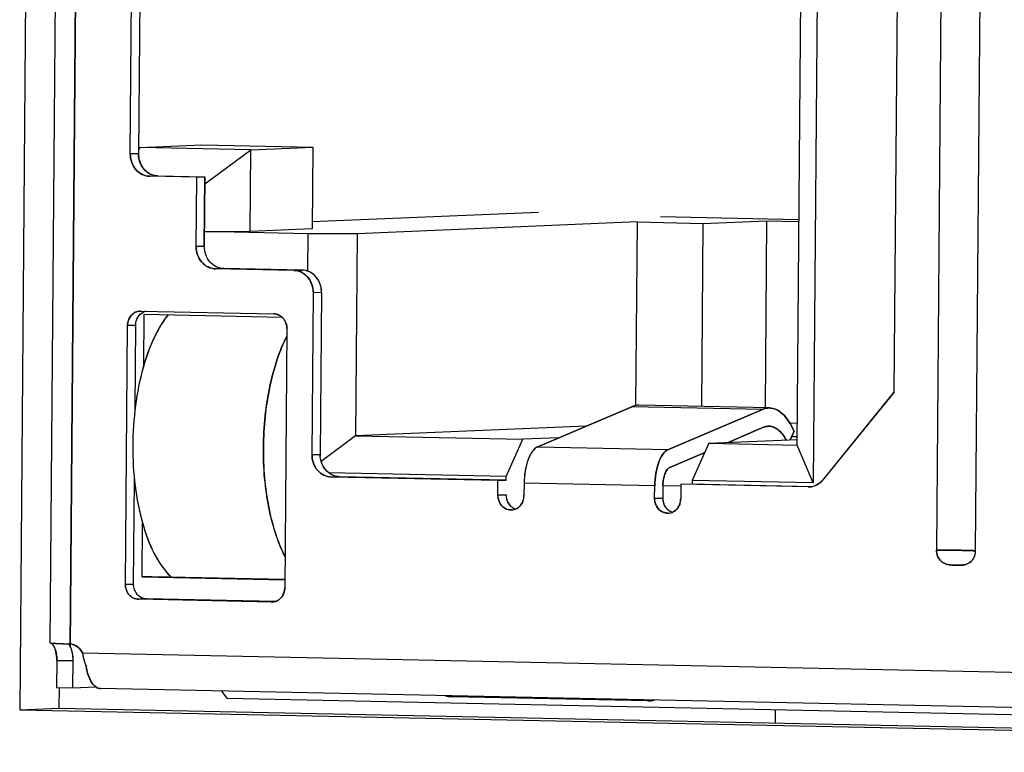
# Model space of a CAD drawing. Header units: millimetres. Extents: x 0 to 1750, y -1720 to 477.
# Tile 159 of 256: x 936 to 950, y -978 to -968. Entities that reach past the tile are written whole.
import ezdxf

# ---------------------------------------------------------------- set-up
doc = ezdxf.new("R2010")
doc.units = ezdxf.units.MM
doc.header["$LTSCALE"] = 92.51
for name, color, linetype in [('101304998_DXF_CONTINUOUS_LINE', 7, 'CONTINUOUS'), ('_101304998_1DXF_CONTINUOUS_LINE', 7, 'CONTINUOUS'), ('BREP_WITH_VODXF_CONTINUOUS_LINE', 7, 'CONTINUOUS'), ('DE-11-072043DXF_CONTINUOUS_LINE', 7, 'CONTINUOUS'), ('DE-13-001875DXF_CONTINUOUS_LINE', 7, 'CONTINUOUS'), ('MANIFOLD_SOLDXF_CONTINUOUS_LINE', 7, 'CONTINUOUS')]:
    doc.layers.add(name, color=color, linetype=linetype)

msp = doc.modelspace()

# ---------------------------------------------------------------- linework, layer by layer
at = {"layer": '101304998_DXF_CONTINUOUS_LINE'}
for p, q in [((936.899, -958.637), (936.753, -976.291)), ((937.175, -958.65), (937.029, -976.341)), ((949.013, -960.427), (948.892, -975.022)), ((949.429, -975.033), (949.549, -960.438)), ((947.311, -961.264), (947.205, -974.1)), ((946.985, -973.581), (947.083, -961.745)), ((948.396, -962.564), (948.311, -972.86)), ((937.854, -969.593), (937.889, -965.395)), ((938.001, -965.39), (937.966, -969.588)), ((937.985, -969.505), (937.966, -969.545)), ((937.985, -969.505), (938.834, -969.469)), ((939.505, -969.536), (937.985, -969.505)), ((938.834, -969.469), (940.355, -969.501)), ((938.875, -970.003), (939.505, -969.536)), ((939.496, -970.656), (939.505, -969.536)), ((939.505, -969.536), (940.355, -969.501)), ((940.355, -969.501), (940.346, -970.62)), ((937.966, -969.588), (937.854, -969.593)), ((938.764, -969.912), (938.12, -969.899)), ((938.232, -969.894), (938.876, -969.907)), ((938.756, -970.862), (938.764, -969.912)), ((938.764, -969.912), (938.876, -969.907)), ((938.876, -969.907), (938.868, -970.857)), ((943.446, -970.395), (940.346, -970.525)), ((945.113, -970.45), (947.011, -970.49)), ((940.346, -970.62), (939.496, -970.656)), ((944.8, -970.525), (940.962, -970.686)), ((944.779, -973.036), (944.8, -970.525)), ((944.8, -970.525), (945.694, -970.544)), ((945.694, -970.544), (945.674, -973.054)), ((945.694, -970.544), (946.567, -970.507)), ((946.567, -970.507), (946.546, -973.073)), ((946.567, -970.507), (947.011, -970.517)), ((938.87, -970.656), (939.496, -970.656)), ((940.292, -970.687), (938.87, -970.657)), ((940.287, -971.2), (940.292, -970.687)), ((940.962, -970.686), (940.292, -970.687)), ((940.962, -970.686), (940.94, -973.455)), ((938.868, -970.857), (938.756, -970.862)), ((939.022, -971.167), (939.134, -971.162)), ((940.095, -971.189), (939.022, -971.167)), ((940.207, -971.185), (939.134, -971.162)), ((940.095, -971.189), (940.207, -971.185)), ((940.343, -973.714), (940.361, -971.495)), ((940.473, -971.49), (940.361, -971.495)), ((940.473, -971.49), (940.455, -973.709)), ((937.987, -971.746), (937.997, -971.746)), ((937.997, -971.746), (939.822, -971.784)), ((938.041, -972.485), (938.046, -971.79)), ((938.046, -971.79), (939.932, -971.829)), ((937.788, -975.491), (937.817, -971.942)), ((937.817, -971.942), (937.929, -971.937)), ((937.919, -973.093), (937.929, -971.937)), ((939.999, -971.987), (939.97, -975.536)), ((948.311, -972.86), (947.339, -974.058)), ((946.608, -973.073), (944.819, -973.036)), ((943.436, -973.604), (944.721, -973.056)), ((946.51, -973.093), (944.721, -973.056)), ((946.51, -973.093), (945.225, -973.641)), ((946.988, -973.286), (946.888, -973.283)), ((944.095, -973.323), (940.94, -973.455)), ((946.043, -973.545), (946.527, -973.338)), ((946.888, -973.51), (946.943, -973.389)), ((946.94, -973.384), (946.943, -973.389)), ((940.94, -973.455), (940.468, -973.805)), ((940.94, -973.455), (943.229, -973.503)), ((943.001, -974.012), (943.229, -973.503)), ((943.721, -973.482), (943.229, -973.503)), ((945.778, -973.556), (945.55, -974.065)), ((945.778, -973.556), (946.986, -973.505)), ((945.778, -973.556), (946.985, -973.581)), ((946.986, -973.469), (946.907, -973.467)), ((947.205, -974.1), (946.985, -973.581)), ((940.455, -973.709), (940.343, -973.714)), ((943.436, -973.604), (945.225, -973.641)), ((945.242, -973.887), (945.722, -973.682)), ((943.001, -974.012), (940.572, -973.962)), ((937.899, -975.486), (937.911, -974.054)), ((940.609, -974.02), (940.72, -974.015)), ((942.889, -974.067), (940.609, -974.02)), ((943.001, -974.062), (940.72, -974.015)), ((942.888, -974.267), (942.889, -974.067)), ((942.889, -974.067), (943.001, -974.062)), ((943.001, -974.062), (943.001, -974.012)), ((943.247, -974.104), (943.245, -974.274)), ((945.035, -974.142), (943.247, -974.104)), ((945.393, -974.119), (945.392, -974.319)), ((947.137, -974.155), (945.393, -974.119)), ((945.505, -974.114), (947.194, -974.15)), ((947.205, -974.1), (945.55, -974.065)), ((945.55, -974.065), (945.55, -974.115)), ((942.999, -974.262), (942.888, -974.267)), ((945.034, -974.312), (945.035, -974.142)), ((945.147, -974.137), (945.146, -974.307)), ((945.147, -974.136), (945.393, -974.141)), ((947.152, -974.155), (947.137, -974.155)), ((947.152, -974.155), (947.137, -974.155)), ((945.146, -974.307), (945.034, -974.312)), ((945.267, -974.499), (945.284, -974.499)), ((938.017, -975.388), (938.023, -974.653)), ((938.151, -975.383), (938.017, -975.388)), ((938.017, -975.388), (939.971, -975.429)), ((938.151, -975.383), (939.971, -975.421)), ((937.899, -975.486), (937.788, -975.491)), ((937.965, -975.694), (938.077, -975.69)), ((939.789, -975.732), (937.965, -975.694)), ((939.836, -975.726), (938.077, -975.69)), ((939.799, -975.732), (939.789, -975.732)), ((939.799, -975.732), (939.789, -975.732)), ((936.753, -976.291), (936.754, -976.292)), ((936.772, -976.295), (936.776, -976.298)), ((937.005, -976.304), (937.012, -976.304)), ((937.006, -976.304), (937.012, -976.313)), ((937.013, -976.316), (937.023, -976.33)), ((936.849, -976.534), (936.846, -976.904)), ((936.849, -976.534), (937.072, -976.539)), ((937.069, -976.909), (937.072, -976.539)), ((937.202, -976.428), (963.349, -976.972)), ((936.846, -976.904), (937.069, -976.909)), ((937.069, -976.909), (937.382, -976.895)), ((963.563, -977.463), (937.448, -976.919)), ((939.102, -976.954), (939.176, -977.048)), ((939.176, -977.048), (964.38, -977.572)), ((942.249, -977.019), (942.26, -977.03)), ((944.943, -977.086), (942.26, -977.03)), ((944.945, -977.075), (944.943, -977.086))]:
    msp.add_line(p, q, dxfattribs=at)
for centre, radius, start, end in [((938.302, -969.591), 0.336, 179.5518, 195.8976), ((938.291, -969.594), 0.325, 195.9547, 201.3133), ((938.282, -969.597), 0.315, 201.2764, 212.4163), ((938.247, -969.628), 0.268, 229.8734, 242.2396), ((938.241, -969.64), 0.255, 242.3013, 248.7706), ((939.804, -971.97), 0.191, 41.3483, 47.7835), ((939.798, -971.975), 0.198, 33.8438, 41.3219), ((939.788, -971.981), 0.21, 20.0403, 33.7978), ((940.789, -973.712), 0.335, 179.5334, 183.8797), ((943.224, -974.264), 0.224, 179.5784, 192.9805), ((943.219, -974.265), 0.219, 192.9548, 199.3823), ((943.03, -974.274), 0.215, 339.5094, 346.0262), ((943.023, -974.272), 0.222, 346.016, 359.4953), ((945.37, -974.309), 0.224, 179.5784, 192.9805), ((945.365, -974.31), 0.219, 192.9548, 199.3823), ((945.177, -974.319), 0.215, 339.5094, 346.0262), ((945.169, -974.317), 0.222, 346.016, 359.4953), ((943.068, -974.309), 0.162, 272.4788, 285.5692), ((943.182, -974.298), 0.168, 244.0828, 252.1119), ((943.067, -974.307), 0.164, 285.5726, 292.5776), ((945.214, -974.353), 0.162, 272.4788, 285.5692), ((945.328, -974.343), 0.168, 244.0828, 252.1119), ((945.214, -974.352), 0.164, 285.5726, 292.5776), ((949.224, -975.031), 0.205, 345.5958, 359.4807), ((949.235, -975.035), 0.194, 324.9848, 338.9119), ((949.229, -975.033), 0.199, 338.9429, 345.6155), ((939.781, -975.552), 0.184, 309.864, 317.7389), ((939.775, -975.547), 0.192, 317.756, 324.7581), ((936.592, -976.465), 0.249, 31.0891, 33.8721), ((937.007, -976.506), 0.202, 83.6625, 88.7056), ((937.538, -975.973), 0.627, 212.8517, 213.1329), ((936.588, -976.607), 0.515, 31.1543, 32.5575), ((937.007, -976.506), 0.202, 76.8598, 83.6645), ((942.268, -976.644), 0.386, 255.8081, 262.9174), ((942.268, -976.644), 0.385, 262.9174, 268.8038)]:
    msp.add_arc(centre, radius, start, end, dxfattribs=at)
for points, knots in [([(938.12, -969.899), (938.085, -969.898), (938.013, -969.88), (937.925, -969.81), (937.867, -969.71), (937.854, -969.632), (937.854, -969.593)], [0, 0, 0, 0, 0.236769, 0.482033, 0.737779, 1, 1, 1, 1]), ([(939.022, -971.167), (938.987, -971.166), (938.915, -971.148), (938.826, -971.079), (938.769, -970.978), (938.756, -970.901), (938.756, -970.862)], [0, 0, 0, 0, 0.236769, 0.482033, 0.737779, 1, 1, 1, 1]), ([(939.134, -971.162), (939.099, -971.162), (939.027, -971.144), (938.938, -971.074), (938.881, -970.974), (938.868, -970.896), (938.868, -970.857)], [0, 0, 0, 0, 0.236752, 0.482032, 0.737797, 1, 1, 1, 1]), ([(940.311, -971.317), (940.287, -971.28), (940.224, -971.216), (940.137, -971.19), (940.095, -971.189)], [0, 0, 0, 0, 0.511455, 1, 1, 1, 1]), ([(940.473, -971.49), (940.473, -971.428), (940.441, -971.305), (940.342, -971.221), (940.287, -971.2)], [0, 0, 0, 0, 0.514557, 1, 1, 1, 1]), ([(940.361, -971.495), (940.361, -971.479), (940.357, -971.417), (940.336, -971.356), (940.311, -971.317)], [0, 0, 0, 0, 0.253336, 1, 1, 1, 1]), ([(937.817, -971.942), (937.817, -971.893), (937.843, -971.818), (937.919, -971.759), (937.965, -971.747), (937.987, -971.746)], [0, 0, 0, 0, 0.513886, 0.760516, 1, 1, 1, 1]), ([(938.373, -971.795), (938.29, -971.898), (938.145, -972.154), (937.996, -972.599), (937.905, -973.114), (937.877, -973.661), (937.916, -974.198), (938.019, -974.686), (938.176, -975.09), (938.329, -975.31), (938.415, -975.389)], [0, 0, 0, 0, 0.104146, 0.229103, 0.368981, 0.51558, 0.659808, 0.79288, 0.907573, 1, 1, 1, 1]), ([(937.929, -971.937), (937.929, -971.899), (937.949, -971.823), (938.008, -971.769), (938.041, -971.755)], [0, 0, 0, 0, 0.514587, 1, 1, 1, 1]), ([(939.998, -972.089), (939.946, -972.191), (939.854, -972.417), (939.72, -972.924), (939.652, -973.609), (939.707, -974.293), (939.833, -974.791), (939.922, -975.011), (939.973, -975.109)], [0, 0, 0, 0, 0.11102, 0.234945, 0.504768, 0.77199, 0.892868, 1, 1, 1, 1]), ([(944.819, -973.036), (944.811, -973.036), (944.778, -973.037), (944.745, -973.046), (944.721, -973.056)], [0, 0, 0, 0, 0.245065, 1, 1, 1, 1]), ([(946.608, -973.073), (946.6, -973.073), (946.566, -973.074), (946.533, -973.083), (946.51, -973.093)], [0, 0, 0, 0, 0.245065, 1, 1, 1, 1]), ([(946.94, -973.384), (946.92, -973.338), (946.877, -973.257), (946.797, -973.157), (946.707, -973.091), (946.639, -973.074), (946.608, -973.073)], [0, 0, 0, 0, 0.310948, 0.576355, 0.800819, 1, 1, 1, 1]), ([(946.527, -973.338), (946.533, -973.336), (946.557, -973.327), (946.584, -973.323), (946.603, -973.323)], [0, 0, 0, 0, 0.258459, 1, 1, 1, 1]), ([(946.603, -973.323), (946.624, -973.324), (946.669, -973.334), (946.731, -973.373), (946.788, -973.434), (946.82, -973.484), (946.834, -973.512)], [0, 0, 0, 0, 0.2065, 0.433803, 0.696184, 1, 1, 1, 1]), ([(940.609, -974.02), (940.573, -974.019), (940.501, -974.001), (940.413, -973.931), (940.355, -973.831), (940.342, -973.753), (940.343, -973.714)], [0, 0, 0, 0, 0.236769, 0.482033, 0.737779, 1, 1, 1, 1]), ([(943.436, -973.604), (943.407, -973.617), (943.35, -973.672), (943.294, -973.787), (943.256, -973.937), (943.247, -974.047), (943.247, -974.104)], [0, 0, 0, 0, 0.173514, 0.406037, 0.689364, 1, 1, 1, 1]), ([(945.225, -973.641), (945.195, -973.654), (945.139, -973.709), (945.083, -973.825), (945.045, -973.974), (945.036, -974.084), (945.035, -974.142)], [0, 0, 0, 0, 0.173514, 0.406037, 0.689364, 1, 1, 1, 1]), ([(940.572, -973.962), (940.539, -973.936), (940.482, -973.866), (940.458, -973.779), (940.455, -973.735)], [0, 0, 0, 0, 0.490567, 1, 1, 1, 1]), ([(940.72, -974.015), (940.681, -974.014), (940.627, -973.999), (940.583, -973.97), (940.572, -973.962)], [0, 0, 0, 0, 0.744087, 1, 1, 1, 1]), ([(945.155, -974.051), (945.159, -974.025), (945.171, -973.979), (945.192, -973.935), (945.205, -973.918)], [0, 0, 0, 0, 0.548894, 1, 1, 1, 1]), ([(945.205, -973.918), (945.208, -973.915), (945.218, -973.902), (945.231, -973.891), (945.242, -973.887)], [0, 0, 0, 0, 0.281268, 1, 1, 1, 1]), ([(947.339, -974.058), (947.316, -974.086), (947.26, -974.134), (947.188, -974.154), (947.152, -974.155)], [0, 0, 0, 0, 0.508171, 1, 1, 1, 1]), ([(943.075, -974.471), (943.051, -974.472), (943, -974.462), (942.916, -974.401), (942.887, -974.319), (942.888, -974.267)], [0, 0, 0, 0, 0.238744, 0.485862, 1, 1, 1, 1]), ([(945.221, -974.515), (945.197, -974.516), (945.147, -974.506), (945.063, -974.446), (945.034, -974.364), (945.034, -974.312)], [0, 0, 0, 0, 0.238744, 0.485862, 1, 1, 1, 1]), ([(949.25, -975.024), (949.22, -975.023), (949.101, -975.021), (948.981, -975.021), (948.892, -975.022)], [0, 0, 0, 0, 0.252896, 1, 1, 1, 1]), ([(948.892, -975.022), (948.892, -975.051), (948.904, -975.108), (948.954, -975.177), (949.026, -975.218), (949.105, -975.227), (949.182, -975.228), (949.26, -975.229), (949.337, -975.205), (949.378, -975.168), (949.393, -975.146)], [0, 0, 0, 0, 0.134498, 0.264585, 0.388922, 0.510336, 0.631391, 0.752336, 0.873983, 1, 1, 1, 1]), ([(949.429, -975.032), (949.428, -975.031), (949.422, -975.031), (949.412, -975.029), (949.396, -975.028), (949.365, -975.027), (949.316, -975.025), (949.274, -975.024), (949.25, -975.024)], [0, 0, 0, 0, 0.029088, 0.088706, 0.177969, 0.295349, 0.60631, 1, 1, 1, 1]), ([(937.965, -975.694), (937.941, -975.694), (937.893, -975.682), (937.814, -975.62), (937.787, -975.541), (937.788, -975.491)], [0, 0, 0, 0, 0.238737, 0.486093, 1, 1, 1, 1]), ([(938.077, -975.69), (938.053, -975.689), (938.005, -975.677), (937.926, -975.615), (937.899, -975.536), (937.899, -975.486)], [0, 0, 0, 0, 0.238717, 0.486091, 1, 1, 1, 1]), ([(936.754, -976.292), (936.756, -976.293), (936.762, -976.293), (936.768, -976.294), (936.772, -976.295)], [0, 0, 0, 0, 0.328773, 1, 1, 1, 1]), ([(936.772, -976.295), (936.775, -976.295), (936.794, -976.297), (936.813, -976.298), (936.828, -976.298)], [0, 0, 0, 0, 0.18954, 1, 1, 1, 1]), ([(936.776, -976.298), (936.777, -976.298), (936.781, -976.302), (936.784, -976.306), (936.787, -976.309)], [0, 0, 0, 0, 0.222964, 1, 1, 1, 1]), ([(936.829, -976.39), (936.828, -976.385), (936.821, -976.366), (936.813, -976.348), (936.806, -976.336)], [0, 0, 0, 0, 0.269779, 1, 1, 1, 1]), ([(936.828, -976.298), (936.84, -976.299), (936.899, -976.302), (936.958, -976.303), (937.005, -976.304)], [0, 0, 0, 0, 0.202964, 1, 1, 1, 1]), ([(936.849, -976.534), (936.849, -976.521), (936.847, -976.473), (936.84, -976.424), (936.829, -976.39)], [0, 0, 0, 0, 0.263629, 1, 1, 1, 1]), ([(937.059, -976.416), (937.057, -976.411), (937.052, -976.39), (937.045, -976.371), (937.038, -976.357)], [0, 0, 0, 0, 0.266505, 1, 1, 1, 1]), ([(937.053, -976.31), (937.084, -976.317), (937.144, -976.347), (937.186, -976.399), (937.202, -976.428)], [0, 0, 0, 0, 0.488837, 1, 1, 1, 1]), ([(937.072, -976.539), (937.072, -976.528), (937.071, -976.487), (937.066, -976.446), (937.059, -976.416)], [0, 0, 0, 0, 0.259399, 1, 1, 1, 1]), ([(937.246, -976.598), (937.241, -976.585), (937.223, -976.529), (937.209, -976.472), (937.202, -976.428)], [0, 0, 0, 0, 0.247091, 1, 1, 1, 1]), ([(937.265, -976.69), (937.263, -976.683), (937.256, -976.652), (937.25, -976.622), (937.246, -976.598)], [0, 0, 0, 0, 0.242666, 1, 1, 1, 1]), ([(937.382, -976.896), (937.354, -976.876), (937.305, -976.809), (937.277, -976.734), (937.265, -976.69)], [0, 0, 0, 0, 0.433023, 1, 1, 1, 1])]:
    msp.add_open_spline(points, degree=3, knots=knots, dxfattribs=at)
for points in [[(938.074, -969.833), (938.052, -969.814), (938.032, -969.791), (938.016, -969.766)], [(938.232, -969.894), (938.203, -969.893), (938.175, -969.887), (938.148, -969.877)], [(940.287, -971.2), (940.262, -971.191), (940.234, -971.185), (940.207, -971.185)], [(939.822, -971.784), (939.845, -971.784), (939.869, -971.79), (939.89, -971.8)], [(939.89, -971.8), (939.905, -971.807), (939.92, -971.817), (939.932, -971.829)], [(939.986, -971.909), (939.995, -971.934), (939.999, -971.961), (939.999, -971.987)], [(945.147, -974.137), (945.147, -974.108), (945.15, -974.079), (945.155, -974.051)], [(943.012, -974.338), (943.02, -974.362), (943.033, -974.385), (943.05, -974.404)], [(943.231, -974.349), (943.223, -974.373), (943.209, -974.395), (943.193, -974.414)], [(945.158, -974.383), (945.167, -974.406), (945.18, -974.429), (945.196, -974.448)], [(945.378, -974.394), (945.369, -974.418), (945.356, -974.44), (945.339, -974.458)], [(943.05, -974.404), (943.066, -974.423), (943.086, -974.438), (943.108, -974.449)], [(943.193, -974.414), (943.175, -974.433), (943.154, -974.448), (943.13, -974.458)], [(945.196, -974.448), (945.212, -974.467), (945.232, -974.483), (945.255, -974.494)], [(945.339, -974.458), (945.322, -974.477), (945.3, -974.493), (945.277, -974.503)], [(939.97, -975.536), (939.97, -975.562), (939.965, -975.588), (939.956, -975.612)], [(939.859, -975.718), (939.84, -975.726), (939.82, -975.731), (939.799, -975.732)], [(939.899, -975.693), (939.887, -975.703), (939.873, -975.712), (939.859, -975.718)], [(939.956, -975.612), (939.95, -975.628), (939.942, -975.643), (939.932, -975.657)], [(936.787, -976.309), (936.791, -976.314), (936.795, -976.32), (936.799, -976.326)], [(937.038, -976.357), (937.035, -976.351), (937.032, -976.346), (937.029, -976.341)], [(937.408, -976.911), (937.399, -976.907), (937.39, -976.902), (937.382, -976.896)], [(937.448, -976.919), (937.434, -976.919), (937.421, -976.916), (937.408, -976.911)], [(944.943, -977.086), (944.972, -977.086), (945.002, -977.083), (945.032, -977.077)]]:
    msp.add_open_spline(points, degree=3, dxfattribs=at)
at = {"layer": '_101304998_1DXF_CONTINUOUS_LINE'}
for p, q in [((944.943, -977.086), (942.26, -977.03)), ((944.932, -977.075), (944.943, -977.086))]:
    msp.add_line(p, q, dxfattribs=at)
for centre, radius, start, end in [((942.267, -976.645), 0.385, 255.6673, 268.8296), ((944.951, -976.691), 0.394, 268.8275, 275.2697), ((944.95, -976.679), 0.406, 275.2759, 281.6008)]:
    msp.add_arc(centre, radius, start, end, dxfattribs=at)
at = {"layer": 'BREP_WITH_VODXF_CONTINUOUS_LINE'}
for points, knots in [([(938.372, -971.796), (938.333, -971.845), (938.258, -971.955), (938.162, -972.14), (938.079, -972.353), (937.983, -972.675), (937.905, -973.115), (937.877, -973.661), (937.91, -974.116), (937.972, -974.462), (938.033, -974.699), (938.108, -974.914), (938.196, -975.103), (938.296, -975.262), (938.374, -975.351), (938.414, -975.388)], [0, 0, 0, 0, 0.049336, 0.10429, 0.164483, 0.229266, 0.369007, 0.515447, 0.659522, 0.727934, 0.792566, 0.852581, 0.907339, 0.956472, 1, 1, 1, 1]), ([(939.973, -975.11), (939.922, -975.011), (939.834, -974.791), (939.742, -974.43), (939.687, -974.031), (939.67, -973.611), (939.694, -973.19), (939.756, -972.786), (939.854, -972.417), (939.946, -972.19), (939.998, -972.088)], [0, 0, 0, 0, 0.107047, 0.227839, 0.358739, 0.49524, 0.632401, 0.76523, 0.889067, 1, 1, 1, 1])]:
    msp.add_open_spline(points, degree=3, knots=knots, dxfattribs=at)
at = {"layer": 'DE-11-072043DXF_CONTINUOUS_LINE'}
for p, q in [((936.501, -957.715), (936.34, -977.208)), ((936.879, -976.904), (936.877, -977.186)), ((936.34, -977.208), (936.877, -977.186)), ((936.34, -977.208), (964.378, -977.791)), ((936.877, -977.186), (964.379, -977.758))]:
    msp.add_line(p, q, dxfattribs=at)
at = {"layer": 'DE-13-001875DXF_CONTINUOUS_LINE'}
msp.add_line((946.686, -977.204), (946.684, -977.39), dxfattribs=at)
at = {"layer": 'MANIFOLD_SOLDXF_CONTINUOUS_LINE'}
for p, q in [((936.899, -958.637), (936.753, -976.291)), ((937.029, -976.341), (937.175, -958.65)), ((949.013, -960.427), (948.892, -975.022)), ((949.429, -975.033), (949.549, -960.438)), ((947.311, -961.264), (947.205, -974.1)), ((946.985, -973.581), (947.083, -961.745)), ((948.396, -962.564), (948.311, -972.86)), ((937.854, -969.593), (937.889, -965.395)), ((938.001, -965.39), (937.966, -969.588)), ((937.985, -969.505), (937.966, -969.545)), ((937.985, -969.505), (938.834, -969.469)), ((939.505, -969.536), (937.985, -969.505)), ((938.834, -969.469), (940.355, -969.501)), ((938.875, -970.003), (939.505, -969.536)), ((939.496, -970.656), (939.505, -969.536)), ((939.505, -969.536), (940.355, -969.501)), ((940.355, -969.501), (940.346, -970.62)), ((937.854, -969.593), (937.966, -969.588)), ((938.764, -969.912), (938.12, -969.899)), ((938.232, -969.894), (938.876, -969.907)), ((938.756, -970.862), (938.764, -969.912)), ((938.764, -969.912), (938.876, -969.907)), ((938.868, -970.857), (938.876, -969.907)), ((943.446, -970.395), (940.346, -970.525)), ((945.113, -970.45), (947.011, -970.49)), ((940.346, -970.62), (939.496, -970.656)), ((944.8, -970.525), (940.962, -970.686)), ((944.779, -973.04), (944.8, -970.525)), ((944.8, -970.525), (945.694, -970.544)), ((945.694, -970.544), (945.674, -973.054)), ((945.694, -970.544), (946.567, -970.507)), ((946.567, -970.507), (946.546, -973.072)), ((946.567, -970.507), (947.011, -970.517)), ((938.87, -970.656), (939.496, -970.656)), ((940.292, -970.687), (938.87, -970.657)), ((940.287, -971.2), (940.292, -970.687)), ((940.962, -970.686), (940.292, -970.687)), ((940.962, -970.686), (940.94, -973.455)), ((938.756, -970.862), (938.868, -970.857)), ((939.134, -971.162), (939.022, -971.167)), ((940.095, -971.189), (939.022, -971.167)), ((940.207, -971.185), (939.134, -971.162)), ((940.095, -971.189), (940.207, -971.185)), ((940.343, -973.714), (940.361, -971.495)), ((940.473, -971.49), (940.361, -971.495)), ((940.473, -971.49), (940.455, -973.709)), ((937.997, -971.746), (937.987, -971.746)), ((937.997, -971.746), (939.822, -971.784)), ((938.041, -972.485), (938.046, -971.79)), ((938.046, -971.79), (939.932, -971.829)), ((937.788, -975.491), (937.817, -971.942)), ((937.929, -971.937), (937.817, -971.942)), ((937.919, -973.089), (937.929, -971.937)), ((939.999, -971.987), (939.97, -975.536)), ((947.34, -974.058), (948.311, -972.86)), ((946.608, -973.073), (944.819, -973.036)), ((944.721, -973.056), (943.436, -973.604)), ((946.51, -973.093), (944.721, -973.056)), ((945.225, -973.641), (946.51, -973.093)), ((946.988, -973.286), (946.888, -973.283)), ((944.095, -973.323), (940.94, -973.455)), ((946.527, -973.338), (946.043, -973.545)), ((946.943, -973.389), (946.888, -973.51)), ((946.94, -973.384), (946.943, -973.389)), ((940.94, -973.455), (940.468, -973.805)), ((940.94, -973.455), (943.229, -973.503)), ((943.001, -974.012), (943.229, -973.503)), ((943.721, -973.482), (943.229, -973.503)), ((945.778, -973.556), (945.55, -974.065)), ((945.778, -973.556), (946.986, -973.505)), ((945.778, -973.556), (946.985, -973.581)), ((946.986, -973.469), (946.907, -973.467)), ((947.205, -974.1), (946.985, -973.581)), ((940.343, -973.714), (940.455, -973.709)), ((943.376, -973.65), (943.376, -973.65)), ((943.376, -973.65), (943.376, -973.65)), ((943.436, -973.604), (945.225, -973.641)), ((945.722, -973.682), (945.242, -973.887)), ((943.001, -974.012), (940.572, -973.962)), ((943.257, -973.964), (943.257, -973.965)), ((943.257, -973.964), (943.257, -973.965)), ((937.899, -975.486), (937.911, -974.059)), ((940.72, -974.015), (940.609, -974.02)), ((942.889, -974.067), (940.609, -974.02)), ((943.001, -974.062), (940.72, -974.015)), ((942.888, -974.267), (942.889, -974.067)), ((942.889, -974.067), (943.001, -974.062)), ((943.001, -974.062), (943.001, -974.012)), ((943.247, -974.104), (943.245, -974.274)), ((945.035, -974.142), (943.247, -974.104)), ((945.393, -974.119), (945.392, -974.319)), ((947.137, -974.155), (945.393, -974.119)), ((945.505, -974.114), (947.194, -974.15)), ((947.205, -974.1), (945.55, -974.065)), ((945.55, -974.065), (945.55, -974.115)), ((942.888, -974.267), (942.999, -974.262)), ((945.034, -974.312), (945.035, -974.142)), ((945.147, -974.137), (945.146, -974.307)), ((945.147, -974.136), (945.393, -974.141)), ((947.137, -974.155), (947.152, -974.155)), ((945.034, -974.312), (945.146, -974.307)), ((943.065, -974.471), (943.075, -974.471)), ((945.211, -974.515), (945.221, -974.515)), ((945.267, -974.499), (945.284, -974.499)), ((938.017, -975.388), (938.023, -974.653)), ((938.151, -975.383), (938.017, -975.388)), ((938.017, -975.388), (939.971, -975.429)), ((938.151, -975.383), (939.971, -975.421)), ((937.788, -975.491), (937.899, -975.486)), ((938.077, -975.69), (937.965, -975.694)), ((939.789, -975.732), (937.965, -975.694)), ((939.836, -975.726), (938.077, -975.69)), ((939.789, -975.732), (939.799, -975.732)), ((936.753, -976.291), (936.754, -976.292)), ((937.003, -976.304), (937.006, -976.304)), ((937.006, -976.304), (937.012, -976.304)), ((937.006, -976.304), (937.012, -976.313)), ((937.012, -976.313), (937.018, -976.323)), ((937.018, -976.323), (937.025, -976.334)), ((936.849, -976.534), (936.846, -976.904)), ((937.072, -976.539), (936.849, -976.534)), ((937.069, -976.909), (937.072, -976.539)), ((937.202, -976.428), (963.349, -976.972)), ((936.846, -976.904), (937.069, -976.909)), ((937.069, -976.909), (937.382, -976.895)), ((963.563, -977.463), (937.448, -976.919)), ((939.102, -976.954), (939.176, -977.048)), ((939.176, -977.048), (964.38, -977.572))]:
    msp.add_line(p, q, dxfattribs=at)
for centre, radius, start, end in [((940.199, -971.438), 0.254, 64.4596, 69.5116), ((940.137, -971.487), 0.336, 359.532, 8.3787), ((938.107, -971.906), 0.165, 107.4228, 114.7107), ((939.815, -971.955), 0.172, 63.7374, 64.2339), ((939.804, -971.97), 0.191, 41.3381, 47.7335), ((939.801, -971.973), 0.195, 40.7154, 41.3572), ((939.798, -971.975), 0.199, 33.8587, 40.6919), ((939.782, -971.984), 0.216, 19.6705, 20.0913), ((944.244, -974.1), 0.997, 169.6228, 172.1572), ((943.223, -974.264), 0.224, 179.5373, 192.9741), ((947.142, -973.915), 0.24, 272.4095, 273.5853), ((943.218, -974.265), 0.219, 193.002, 199.4361), ((943.216, -974.266), 0.217, 199.4498, 199.9932), ((943.031, -974.274), 0.214, 339.4547, 345.9784), ((943.034, -974.275), 0.211, 338.8845, 339.4369), ((943.024, -974.273), 0.222, 346.0224, 359.5367), ((945.369, -974.309), 0.224, 179.5373, 192.9741), ((945.365, -974.31), 0.219, 193.002, 199.4361), ((945.363, -974.31), 0.217, 199.4498, 199.9932), ((945.18, -974.32), 0.211, 338.8845, 339.4369), ((945.177, -974.319), 0.214, 339.4547, 345.9784), ((945.17, -974.317), 0.222, 346.0224, 359.5367), ((943.197, -974.277), 0.195, 220.6687, 221.3926), ((943.197, -974.278), 0.194, 221.3921, 222.6708), ((943.068, -974.309), 0.161, 272.4448, 285.5827), ((943.183, -974.295), 0.171, 243.8443, 244.4634), ((943.182, -974.298), 0.168, 244.4491, 252.1209), ((943.067, -974.307), 0.164, 285.6052, 292.6518), ((943.066, -974.305), 0.166, 292.6445, 293.3998), ((943.066, -974.304), 0.167, 293.3997, 294.0307), ((943.054, -974.288), 0.188, 317.0136, 317.7558), ((945.344, -974.322), 0.195, 220.6687, 221.3926), ((945.343, -974.322), 0.194, 221.3921, 222.6708), ((945.214, -974.354), 0.161, 272.4448, 285.5827), ((945.33, -974.34), 0.171, 243.8443, 244.4634), ((945.328, -974.342), 0.168, 244.4491, 252.1209), ((945.214, -974.351), 0.164, 285.6052, 292.6518), ((945.213, -974.349), 0.166, 292.6445, 293.3998), ((945.213, -974.349), 0.167, 293.3997, 294.0307), ((945.2, -974.332), 0.188, 317.0136, 317.7558), ((949.224, -975.031), 0.205, 345.6208, 359.5285), ((949.229, -975.032), 0.2, 338.9059, 345.5742), ((939.791, -975.566), 0.167, 293.6467, 294.1475), ((939.781, -975.552), 0.183, 309.8702, 317.0841), ((939.778, -975.549), 0.188, 317.0616, 317.7196), ((939.758, -975.537), 0.211, 338.7914, 339.2237), ((936.597, -976.461), 0.243, 33.6704, 33.8828), ((936.592, -976.464), 0.249, 33.0632, 33.6687), ((936.581, -976.472), 0.263, 31.7828, 33.0576), ((936.569, -976.479), 0.276, 31.1093, 31.7883), ((937.206, -966.969), 9.338, 268.2917, 268.4596), ((937.261, -964.925), 11.382, 268.4587, 268.7023), ((937.007, -976.506), 0.202, 83.6622, 88.7058), ((936.434, -976.7), 0.695, 31.1203, 31.7462)]:
    msp.add_arc(centre, radius, start, end, dxfattribs=at)
for points, knots in [([(937.854, -969.593), (937.854, -969.632), (937.867, -969.71), (937.924, -969.81), (938.013, -969.88), (938.085, -969.898), (938.12, -969.899)], [0, 0, 0, 0, 0.26217, 0.517971, 0.763278, 1, 1, 1, 1]), ([(938.232, -969.894), (938.197, -969.893), (938.125, -969.875), (938.036, -969.806), (937.979, -969.705), (937.966, -969.627), (937.966, -969.588)], [0, 0, 0, 0, 0.236722, 0.482029, 0.73783, 1, 1, 1, 1]), ([(938.756, -970.862), (938.756, -970.901), (938.769, -970.978), (938.826, -971.079), (938.915, -971.148), (938.987, -971.166), (939.022, -971.167)], [0, 0, 0, 0, 0.26217, 0.517971, 0.763278, 1, 1, 1, 1]), ([(939.134, -971.162), (939.099, -971.162), (939.027, -971.144), (938.938, -971.074), (938.881, -970.974), (938.868, -970.896), (938.868, -970.857)], [0, 0, 0, 0, 0.236722, 0.482029, 0.73783, 1, 1, 1, 1]), ([(940.095, -971.189), (940.13, -971.19), (940.202, -971.208), (940.291, -971.278), (940.348, -971.378), (940.361, -971.456), (940.361, -971.495)], [0, 0, 0, 0, 0.236722, 0.482029, 0.73783, 1, 1, 1, 1]), ([(940.287, -971.2), (940.281, -971.198), (940.255, -971.189), (940.227, -971.185), (940.207, -971.185)], [0, 0, 0, 0, 0.252019, 1, 1, 1, 1]), ([(940.469, -971.439), (940.466, -971.414), (940.453, -971.365), (940.418, -971.3), (940.369, -971.245), (940.329, -971.219), (940.308, -971.209)], [0, 0, 0, 0, 0.25823, 0.512014, 0.759407, 1, 1, 1, 1]), ([(937.987, -971.746), (937.965, -971.747), (937.919, -971.759), (937.863, -971.803), (937.826, -971.867), (937.817, -971.917), (937.817, -971.942)], [0, 0, 0, 0, 0.237407, 0.482168, 0.737266, 1, 1, 1, 1]), ([(937.929, -971.937), (937.929, -971.914), (937.936, -971.868), (937.958, -971.827), (937.972, -971.81)], [0, 0, 0, 0, 0.506439, 1, 1, 1, 1]), ([(937.972, -971.81), (937.976, -971.804), (937.995, -971.782), (938.019, -971.765), (938.038, -971.756)], [0, 0, 0, 0, 0.255648, 1, 1, 1, 1]), ([(939.89, -971.8), (939.885, -971.797), (939.863, -971.788), (939.839, -971.784), (939.822, -971.784)], [0, 0, 0, 0, 0.253102, 1, 1, 1, 1]), ([(939.932, -971.829), (939.929, -971.826), (939.917, -971.815), (939.902, -971.806), (939.891, -971.801)], [0, 0, 0, 0, 0.25304, 1, 1, 1, 1]), ([(939.986, -971.909), (939.984, -971.905), (939.978, -971.89), (939.97, -971.875), (939.963, -971.864)], [0, 0, 0, 0, 0.252197, 1, 1, 1, 1]), ([(939.999, -971.987), (939.999, -971.981), (939.998, -971.955), (939.993, -971.929), (939.986, -971.911)], [0, 0, 0, 0, 0.251176, 1, 1, 1, 1]), ([(944.819, -973.036), (944.803, -973.036), (944.769, -973.039), (944.737, -973.049), (944.721, -973.056)], [0, 0, 0, 0, 0.490641, 1, 1, 1, 1]), ([(946.51, -973.093), (946.526, -973.086), (946.558, -973.076), (946.591, -973.073), (946.608, -973.073)], [0, 0, 0, 0, 0.509359, 1, 1, 1, 1]), ([(946.608, -973.073), (946.623, -973.074), (946.655, -973.078), (946.719, -973.1), (946.797, -973.157), (946.877, -973.257), (946.92, -973.338), (946.94, -973.384)], [0, 0, 0, 0, 0.09826, 0.199964, 0.424254, 0.689291, 1, 1, 1, 1]), ([(946.603, -973.323), (946.596, -973.323), (946.571, -973.324), (946.545, -973.331), (946.527, -973.338)], [0, 0, 0, 0, 0.244803, 1, 1, 1, 1]), ([(946.835, -973.512), (946.82, -973.484), (946.788, -973.434), (946.731, -973.373), (946.669, -973.334), (946.624, -973.324), (946.603, -973.323)], [0, 0, 0, 0, 0.303711, 0.566169, 0.793565, 1, 1, 1, 1]), ([(940.343, -973.714), (940.342, -973.753), (940.355, -973.831), (940.413, -973.931), (940.501, -974.001), (940.573, -974.019), (940.609, -974.02)], [0, 0, 0, 0, 0.26217, 0.517971, 0.763278, 1, 1, 1, 1]), ([(940.572, -973.962), (940.535, -973.933), (940.474, -973.855), (940.454, -973.758), (940.455, -973.709)], [0, 0, 0, 0, 0.490508, 1, 1, 1, 1]), ([(943.358, -973.673), (943.355, -973.677), (943.342, -973.695), (943.331, -973.715), (943.324, -973.73)], [0, 0, 0, 0, 0.236691, 1, 1, 1, 1]), ([(943.376, -973.65), (943.374, -973.652), (943.368, -973.659), (943.362, -973.667), (943.358, -973.673)], [0, 0, 0, 0, 0.242662, 1, 1, 1, 1]), ([(943.436, -973.604), (943.431, -973.606), (943.408, -973.618), (943.389, -973.635), (943.376, -973.65)], [0, 0, 0, 0, 0.228861, 1, 1, 1, 1]), ([(945.035, -974.142), (945.036, -974.084), (945.045, -973.974), (945.078, -973.844), (945.116, -973.756), (945.156, -973.692), (945.195, -973.654), (945.225, -973.641)], [0, 0, 0, 0, 0.31041, 0.593629, 0.71745, 0.826616, 1, 1, 1, 1]), ([(943.283, -973.837), (943.281, -973.844), (943.274, -973.871), (943.268, -973.899), (943.264, -973.921)], [0, 0, 0, 0, 0.24354, 1, 1, 1, 1]), ([(943.324, -973.73), (943.32, -973.738), (943.304, -973.772), (943.291, -973.809), (943.283, -973.837)], [0, 0, 0, 0, 0.235113, 1, 1, 1, 1]), ([(940.72, -974.015), (940.694, -974.014), (940.641, -974.004), (940.594, -973.978), (940.572, -973.962)], [0, 0, 0, 0, 0.494375, 1, 1, 1, 1]), ([(943.257, -973.965), (943.255, -973.976), (943.25, -974.023), (943.247, -974.069), (943.247, -974.104)], [0, 0, 0, 0, 0.247162, 1, 1, 1, 1]), ([(945.205, -973.918), (945.192, -973.935), (945.171, -973.979), (945.159, -974.025), (945.155, -974.051)], [0, 0, 0, 0, 0.451094, 1, 1, 1, 1]), ([(945.242, -973.887), (945.239, -973.888), (945.224, -973.896), (945.213, -973.908), (945.205, -973.918)], [0, 0, 0, 0, 0.223227, 1, 1, 1, 1]), ([(945.155, -974.051), (945.154, -974.058), (945.149, -974.086), (945.147, -974.115), (945.147, -974.137)], [0, 0, 0, 0, 0.245401, 1, 1, 1, 1]), ([(947.157, -974.155), (947.192, -974.153), (947.262, -974.133), (947.317, -974.086), (947.34, -974.058)], [0, 0, 0, 0, 0.491811, 1, 1, 1, 1]), ([(942.888, -974.267), (942.887, -974.293), (942.896, -974.345), (942.934, -974.412), (942.993, -974.458), (943.041, -974.47), (943.065, -974.471)], [0, 0, 0, 0, 0.26217, 0.517971, 0.763279, 1, 1, 1, 1]), ([(943.05, -974.404), (943.046, -974.399), (943.031, -974.38), (943.019, -974.357), (943.013, -974.34)], [0, 0, 0, 0, 0.247097, 1, 1, 1, 1]), ([(943.193, -974.414), (943.197, -974.409), (943.212, -974.39), (943.224, -974.369), (943.231, -974.351)], [0, 0, 0, 0, 0.246763, 1, 1, 1, 1]), ([(945.034, -974.312), (945.034, -974.338), (945.042, -974.389), (945.081, -974.456), (945.14, -974.503), (945.188, -974.515), (945.211, -974.515)], [0, 0, 0, 0, 0.26217, 0.517971, 0.763279, 1, 1, 1, 1]), ([(945.196, -974.448), (945.192, -974.444), (945.177, -974.424), (945.165, -974.402), (945.159, -974.384)], [0, 0, 0, 0, 0.247097, 1, 1, 1, 1]), ([(945.339, -974.458), (945.343, -974.454), (945.359, -974.435), (945.371, -974.413), (945.377, -974.396)], [0, 0, 0, 0, 0.246763, 1, 1, 1, 1]), ([(943.108, -974.449), (943.103, -974.447), (943.083, -974.436), (943.066, -974.421), (943.054, -974.409)], [0, 0, 0, 0, 0.246923, 1, 1, 1, 1]), ([(943.134, -974.457), (943.139, -974.454), (943.16, -974.444), (943.179, -974.428), (943.191, -974.416)], [0, 0, 0, 0, 0.247102, 1, 1, 1, 1]), ([(945.254, -974.494), (945.249, -974.491), (945.23, -974.48), (945.212, -974.466), (945.201, -974.454)], [0, 0, 0, 0, 0.246923, 1, 1, 1, 1]), ([(945.28, -974.501), (945.286, -974.499), (945.307, -974.488), (945.325, -974.473), (945.337, -974.46)], [0, 0, 0, 0, 0.247102, 1, 1, 1, 1]), ([(948.892, -975.022), (948.95, -975.021), (949.069, -975.021), (949.188, -975.022), (949.25, -975.024)], [0, 0, 0, 0, 0.481057, 1, 1, 1, 1]), ([(949.393, -975.146), (949.378, -975.168), (949.337, -975.205), (949.26, -975.229), (949.195, -975.228), (949.143, -975.227), (949.104, -975.226), (949.066, -975.223), (949.027, -975.214), (948.99, -975.198), (948.946, -975.166), (948.904, -975.108), (948.892, -975.05), (948.892, -975.022)], [0, 0, 0, 0, 0.125684, 0.247315, 0.368474, 0.429131, 0.489796, 0.550534, 0.61158, 0.673363, 0.736338, 0.865997, 1, 1, 1, 1]), ([(949.25, -975.024), (949.261, -975.024), (949.298, -975.025), (949.334, -975.026), (949.361, -975.027)], [0, 0, 0, 0, 0.282525, 1, 1, 1, 1]), ([(949.361, -975.027), (949.366, -975.027), (949.383, -975.028), (949.401, -975.029), (949.412, -975.03)], [0, 0, 0, 0, 0.306993, 1, 1, 1, 1]), ([(949.412, -975.03), (949.416, -975.03), (949.422, -975.031), (949.427, -975.031), (949.429, -975.032)], [0, 0, 0, 0, 0.66415, 1, 1, 1, 1]), ([(949.416, -975.104), (949.414, -975.108), (949.408, -975.122), (949.4, -975.136), (949.393, -975.146)], [0, 0, 0, 0, 0.252529, 1, 1, 1, 1]), ([(937.788, -975.491), (937.787, -975.517), (937.796, -975.568), (937.835, -975.635), (937.893, -975.682), (937.941, -975.694), (937.965, -975.694)], [0, 0, 0, 0, 0.26217, 0.517971, 0.763279, 1, 1, 1, 1]), ([(938.077, -975.69), (938.053, -975.689), (938.005, -975.677), (937.946, -975.631), (937.908, -975.564), (937.899, -975.512), (937.899, -975.486)], [0, 0, 0, 0, 0.236721, 0.482029, 0.73783, 1, 1, 1, 1]), ([(939.956, -975.612), (939.958, -975.606), (939.966, -975.581), (939.97, -975.555), (939.97, -975.536)], [0, 0, 0, 0, 0.248478, 1, 1, 1, 1]), ([(939.799, -975.732), (939.814, -975.731), (939.834, -975.728), (939.853, -975.721), (939.858, -975.719)], [0, 0, 0, 0, 0.748036, 1, 1, 1, 1]), ([(939.859, -975.718), (939.862, -975.716), (939.877, -975.709), (939.89, -975.701), (939.899, -975.693)], [0, 0, 0, 0, 0.248043, 1, 1, 1, 1]), ([(939.917, -975.675), (939.921, -975.671), (939.937, -975.652), (939.949, -975.63), (939.955, -975.613)], [0, 0, 0, 0, 0.246768, 1, 1, 1, 1]), ([(936.754, -976.292), (936.754, -976.292), (936.756, -976.293), (936.763, -976.294), (936.768, -976.294), (936.772, -976.295)], [0, 0, 0, 0, 0.121862, 0.328833, 1, 1, 1, 1]), ([(936.772, -976.295), (936.777, -976.298), (936.786, -976.308), (936.794, -976.319), (936.799, -976.325)], [0, 0, 0, 0, 0.424349, 1, 1, 1, 1]), ([(936.772, -976.295), (936.792, -976.297), (936.844, -976.299), (936.895, -976.301), (936.927, -976.302)], [0, 0, 0, 0, 0.385585, 1, 1, 1, 1]), ([(936.806, -976.336), (936.808, -976.34), (936.817, -976.357), (936.825, -976.376), (936.829, -976.39)], [0, 0, 0, 0, 0.230184, 1, 1, 1, 1]), ([(936.829, -976.39), (936.836, -976.412), (936.846, -976.46), (936.849, -976.509), (936.849, -976.534)], [0, 0, 0, 0, 0.478775, 1, 1, 1, 1]), ([(937.072, -976.539), (937.073, -976.501), (937.068, -976.447), (937.05, -976.381), (937.037, -976.353), (937.029, -976.341)], [0, 0, 0, 0, 0.546273, 0.789183, 1, 1, 1, 1]), ([(937.202, -976.428), (937.184, -976.395), (937.147, -976.351), (937.082, -976.316), (937.047, -976.307), (937.03, -976.305)], [0, 0, 0, 0, 0.51026, 0.75747, 1, 1, 1, 1]), ([(937.246, -976.598), (937.241, -976.585), (937.223, -976.529), (937.209, -976.472), (937.202, -976.428)], [0, 0, 0, 0, 0.247091, 1, 1, 1, 1]), ([(937.246, -976.598), (937.247, -976.606), (937.253, -976.637), (937.259, -976.668), (937.265, -976.69)], [0, 0, 0, 0, 0.257314, 1, 1, 1, 1]), ([(937.265, -976.69), (937.272, -976.713), (937.286, -976.756), (937.312, -976.814), (937.344, -976.861), (937.369, -976.886), (937.382, -976.896)], [0, 0, 0, 0, 0.298356, 0.565695, 0.799282, 1, 1, 1, 1]), ([(937.382, -976.896), (937.384, -976.897), (937.392, -976.903), (937.401, -976.908), (937.408, -976.911)], [0, 0, 0, 0, 0.25917, 1, 1, 1, 1]), ([(937.408, -976.911), (937.411, -976.912), (937.424, -976.917), (937.437, -976.919), (937.448, -976.919)], [0, 0, 0, 0, 0.257133, 1, 1, 1, 1])]:
    msp.add_open_spline(points, degree=3, knots=knots, dxfattribs=at)

doc.saveas('drawing.dxf')
